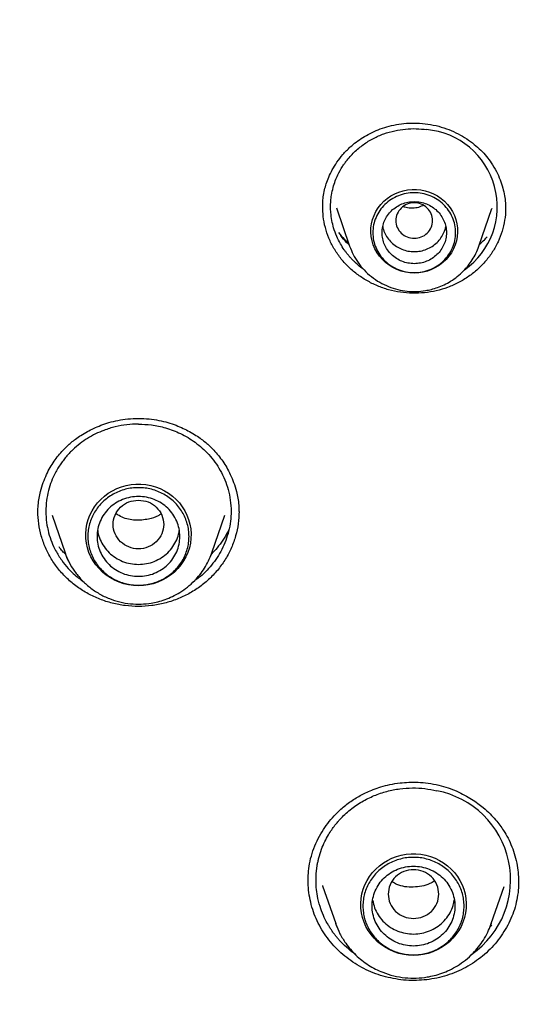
# Model space of a CAD drawing. Header units: millimetres. Extents: x 8 to 955, y 12 to 2039.
# Tile 103 of 115: x 475 to 486, y 1888 to 1910. Entities that reach past the tile are written whole.
import ezdxf

# ---------------------------------------------------------------- set-up
doc = ezdxf.new("R2010")
doc.units = ezdxf.units.MM

msp = doc.modelspace()

# ---------------------------------------------------------------- linework, layer by layer
at = {"color": 7, "linetype": 'Continuous', "lineweight": 30}
for p, q in [((481.867, 1905.768), (481.867, 1905.782)), ((482.164, 1905.768), (482.453, 1904.931)), ((485.84, 1905.802), (485.843, 1905.74)), ((485.84, 1905.792), (485.842, 1905.798)), ((485.263, 1904.931), (485.546, 1905.754)), ((485.544, 1905.754), (485.542, 1905.747)), ((482.455, 1904.923), (482.453, 1904.931)), ((475.981, 1899.083), (476.262, 1898.269)), ((479.455, 1898.269), (479.736, 1899.083)), ((475.9, 1898.756), (475.892, 1898.772)), ((479.447, 1898.247), (479.455, 1898.269)), ((481.552, 1891.136), (481.552, 1891.158)), ((481.864, 1891.032), (482.149, 1890.207)), ((481.871, 1891.022), (481.867, 1891.033)), ((485.534, 1890.207), (485.814, 1891.017)), ((482.149, 1890.207), (482.153, 1890.197)), ((482.172, 1890.145), (482.149, 1890.207)), ((485.542, 1890.172), (485.507, 1890.135)), ((485.534, 1890.207), (485.519, 1890.165)), ((485.526, 1890.187), (485.534, 1890.207))]:
    msp.add_line(p, q, dxfattribs=at)
at = {"color": 7, "linetype": 'Continuous', "lineweight": 30, "flags": 128}
for points in [[(483.858, 1904.348), (483.761, 1904.353), (483.665, 1904.368), (483.571, 1904.391), (483.48, 1904.424), (483.393, 1904.466), (483.311, 1904.516), (483.235, 1904.575), (483.165, 1904.64), (483.103, 1904.712), (483.049, 1904.79), (483.003, 1904.872), (482.966, 1904.959), (482.939, 1905.049), (482.922, 1905.141), (482.914, 1905.234), (482.917, 1905.328), (482.929, 1905.421), (482.952, 1905.512), (482.983, 1905.6), (483.025, 1905.685), (483.075, 1905.765), (483.133, 1905.84), (483.199, 1905.909), (483.272, 1905.971), (483.351, 1906.025), (483.436, 1906.071), (483.525, 1906.109), (483.617, 1906.137), (483.712, 1906.156), (483.809, 1906.166), (483.906, 1906.166), (484.003, 1906.156), (484.098, 1906.137), (484.191, 1906.109), (484.28, 1906.071), (484.364, 1906.025), (484.443, 1905.971), (484.516, 1905.909), (484.582, 1905.84), (484.641, 1905.765), (484.691, 1905.685), (484.732, 1905.6), (484.764, 1905.512), (484.786, 1905.421), (484.799, 1905.328), (484.801, 1905.234), (484.794, 1905.141), (484.776, 1905.049), (484.749, 1904.959), (484.712, 1904.872), (484.667, 1904.79), (484.612, 1904.712), (484.55, 1904.64), (484.481, 1904.575), (484.404, 1904.516), (484.322, 1904.466), (484.236, 1904.424), (484.145, 1904.391), (484.051, 1904.368), (483.955, 1904.353), (483.858, 1904.348)], [(477.859, 1897.552), (477.751, 1897.557), (477.645, 1897.572), (477.541, 1897.596), (477.439, 1897.629), (477.341, 1897.672), (477.248, 1897.723), (477.159, 1897.782), (477.078, 1897.849), (477.003, 1897.923), (476.935, 1898.003), (476.876, 1898.09), (476.825, 1898.181), (476.783, 1898.276), (476.751, 1898.375), (476.728, 1898.476), (476.716, 1898.579), (476.713, 1898.682), (476.721, 1898.785), (476.738, 1898.888), (476.766, 1898.988), (476.803, 1899.085), (476.849, 1899.178), (476.904, 1899.267), (476.968, 1899.35), (477.039, 1899.428), (477.118, 1899.498), (477.203, 1899.561), (477.294, 1899.617), (477.389, 1899.663), (477.489, 1899.701), (477.593, 1899.73), (477.698, 1899.749), (477.805, 1899.759), (477.912, 1899.759), (478.019, 1899.749), (478.125, 1899.73), (478.228, 1899.701), (478.328, 1899.663), (478.424, 1899.617), (478.515, 1899.561), (478.6, 1899.498), (478.678, 1899.428), (478.75, 1899.35), (478.813, 1899.267), (478.868, 1899.178), (478.914, 1899.085), (478.951, 1898.988), (478.979, 1898.888), (478.996, 1898.785), (479.004, 1898.682), (479.001, 1898.579), (478.989, 1898.476), (478.966, 1898.375), (478.934, 1898.276), (478.892, 1898.181), (478.842, 1898.09), (478.782, 1898.003), (478.715, 1897.923), (478.64, 1897.849), (478.558, 1897.782), (478.47, 1897.723), (478.376, 1897.672), (478.278, 1897.629), (478.177, 1897.596), (478.072, 1897.572), (477.966, 1897.557), (477.859, 1897.552)], [(479.455, 1898.269), (479.44, 1898.226), (479.433, 1898.209)], [(476.339, 1898.084), (476.301, 1898.167), (476.262, 1898.268)], [(483.842, 1889.518), (483.734, 1889.523), (483.628, 1889.537), (483.523, 1889.561), (483.422, 1889.595), (483.324, 1889.637), (483.23, 1889.688), (483.142, 1889.747), (483.06, 1889.814), (482.985, 1889.888), (482.918, 1889.969), (482.859, 1890.055), (482.808, 1890.146), (482.766, 1890.242), (482.734, 1890.34), (482.711, 1890.441), (482.699, 1890.544), (482.696, 1890.648), (482.704, 1890.751), (482.721, 1890.853), (482.749, 1890.953), (482.786, 1891.05), (482.832, 1891.144), (482.887, 1891.232), (482.951, 1891.316), (483.022, 1891.393), (483.101, 1891.464), (483.186, 1891.527), (483.277, 1891.582), (483.372, 1891.629), (483.472, 1891.667), (483.575, 1891.696), (483.681, 1891.715), (483.788, 1891.725), (483.895, 1891.725), (484.002, 1891.715), (484.108, 1891.696), (484.211, 1891.667), (484.311, 1891.629), (484.407, 1891.582), (484.497, 1891.527), (484.582, 1891.464), (484.661, 1891.393), (484.732, 1891.316), (484.796, 1891.232), (484.851, 1891.144), (484.897, 1891.05), (484.934, 1890.953), (484.962, 1890.853), (484.979, 1890.751), (484.987, 1890.648), (484.984, 1890.544), (484.972, 1890.441), (484.949, 1890.34), (484.917, 1890.242), (484.875, 1890.146), (484.825, 1890.055), (484.765, 1889.969), (484.698, 1889.888), (484.623, 1889.814), (484.541, 1889.747), (484.453, 1889.688), (484.359, 1889.637), (484.261, 1889.595), (484.16, 1889.561), (484.055, 1889.537), (483.949, 1889.523), (483.842, 1889.518)]]:
    msp.add_lwpolyline(points, dxfattribs=at)
at = {"color": 7, "linetype": 'Continuous', "lineweight": 30}
for centre, radius, start, end in [((483.983, 1905.791), 1.681, 305.1207, 85.0992), ((483.98, 1891.157), 1.973, 304.9689, 79.3009)]:
    msp.add_arc(centre, radius, start, end, dxfattribs=at)
for points, knots in [([(477.859, 1924.791), (477.549, 1924.79), (476.938, 1924.787), (476.036, 1924.764), (475.161, 1924.729), (474.313, 1924.682), (473.493, 1924.624), (472.699, 1924.557), (471.91, 1924.479), (471.125, 1924.39), (470.348, 1924.291), (469.605, 1924.186), (468.894, 1924.076), (468.217, 1923.962), (467.573, 1923.847), (466.962, 1923.73), (466.384, 1923.613), (465.839, 1923.496), (465.329, 1923.382), (464.854, 1923.272), (464.41, 1923.165), (463.984, 1923.058), (463.29, 1922.879), (462.321, 1922.613), (461.078, 1922.24), (459.831, 1921.834), (458.581, 1921.394), (457.33, 1920.92), (456.078, 1920.411), (454.939, 1919.914), (453.912, 1919.441), (452.996, 1918.998), (452.082, 1918.535), (451.169, 1918.051), (450.263, 1917.548), (449.392, 1917.043), (448.567, 1916.545), (447.794, 1916.06), (447.056, 1915.579), (446.352, 1915.105), (445.716, 1914.662), (445.143, 1914.251), (444.621, 1913.868), (444.1, 1913.475), (443.57, 1913.066), (443.03, 1912.638), (442.445, 1912.162), (441.817, 1911.635), (441.145, 1911.053), (440.467, 1910.446), (439.723, 1909.756), (438.92, 1908.982), (438.066, 1908.119), (437.226, 1907.231), (436.401, 1906.317), (435.595, 1905.382), (434.807, 1904.423), (434.036, 1903.438), (433.278, 1902.421), (432.619, 1901.49), (432.052, 1900.654), (431.574, 1899.922), (431.105, 1899.178), (430.653, 1898.433), (430.224, 1897.699), (429.838, 1897.013), (429.492, 1896.377), (429.181, 1895.788), (428.939, 1895.313), (428.757, 1894.949), (428.63, 1894.692), (428.507, 1894.439), (428.39, 1894.193), (428.286, 1893.975), (428.199, 1893.789), (428.128, 1893.636), (428.067, 1893.501), (428.014, 1893.386), (427.97, 1893.289), (427.93, 1893.201), (427.883, 1893.095), (427.822, 1892.958), (427.746, 1892.786), (427.66, 1892.591), (427.561, 1892.36), (427.446, 1892.09), (427.315, 1891.777), (427.174, 1891.435), (427.025, 1891.063), (426.867, 1890.661), (426.681, 1890.175), (426.472, 1889.609), (426.246, 1888.973), (426.027, 1888.329), (425.817, 1887.681), (425.614, 1887.03), (425.42, 1886.375), (425.235, 1885.717), (425.022, 1884.923), (424.791, 1883.991), (424.548, 1882.918), (424.329, 1881.84), (424.134, 1880.762), (423.964, 1879.695), (423.819, 1878.643), (423.699, 1877.607), (423.6, 1876.581), (423.551, 1875.899), (423.527, 1875.56)], [0, 0, 0, 0, 0.011326, 0.022328, 0.033005, 0.043359, 0.053389, 0.063094, 0.072476, 0.082421, 0.091975, 0.101136, 0.109906, 0.118283, 0.126268, 0.133861, 0.141062, 0.147871, 0.154287, 0.160208, 0.16575, 0.171024, 0.176305, 0.192006, 0.207877, 0.223917, 0.240128, 0.256509, 0.273069, 0.289822, 0.302202, 0.314686, 0.327273, 0.339963, 0.352757, 0.365482, 0.377097, 0.38833, 0.39918, 0.409649, 0.419735, 0.427848, 0.435727, 0.443746, 0.452017, 0.460538, 0.46931, 0.479971, 0.49098, 0.502318, 0.513779, 0.528734, 0.543804, 0.558988, 0.574289, 0.589712, 0.60507, 0.62066, 0.636481, 0.652534, 0.663364, 0.674298, 0.685335, 0.696364, 0.707012, 0.717246, 0.725911, 0.734256, 0.742281, 0.745953, 0.749554, 0.753084, 0.756543, 0.759789, 0.762173, 0.764291, 0.766143, 0.767729, 0.76905, 0.770153, 0.771389, 0.773421, 0.775809, 0.778477, 0.781421, 0.785286, 0.789542, 0.794189, 0.799228, 0.804659, 0.810481, 0.818855, 0.827398, 0.835955, 0.844526, 0.85311, 0.861707, 0.870318, 0.878942, 0.892768, 0.906628, 0.920523, 0.934377, 0.94805, 0.961301, 0.974375, 0.987275, 1, 1, 1, 1]), ([(532.19, 1875.56), (532.187, 1875.614), (532.179, 1875.733), (532.165, 1875.929), (532.148, 1876.159), (532.126, 1876.424), (532.101, 1876.723), (532.071, 1877.049), (532.036, 1877.401), (531.996, 1877.777), (531.951, 1878.178), (531.9, 1878.595), (531.846, 1879.017), (531.761, 1879.629), (531.638, 1880.432), (531.456, 1881.484), (531.238, 1882.596), (530.98, 1883.766), (530.718, 1884.835), (530.459, 1885.805), (530.212, 1886.67), (529.953, 1887.517), (529.687, 1888.341), (529.413, 1889.14), (529.17, 1889.815), (528.961, 1890.373), (528.789, 1890.818), (528.616, 1891.255), (528.442, 1891.683), (528.291, 1892.044), (528.168, 1892.333), (528.078, 1892.543), (527.999, 1892.724), (527.932, 1892.876), (527.877, 1893), (527.835, 1893.095), (527.8, 1893.172), (527.766, 1893.248), (527.724, 1893.341), (527.672, 1893.454), (527.613, 1893.583), (527.548, 1893.725), (527.467, 1893.899), (527.368, 1894.108), (527.251, 1894.355), (527.121, 1894.624), (526.978, 1894.914), (526.822, 1895.226), (526.653, 1895.559), (526.471, 1895.91), (526.162, 1896.497), (525.722, 1897.301), (525.143, 1898.304), (524.552, 1899.278), (523.95, 1900.224), (523.339, 1901.141), (522.718, 1902.031), (522.084, 1902.902), (521.431, 1903.762), (520.752, 1904.618), (520.051, 1905.466), (519.328, 1906.303), (518.583, 1907.131), (517.812, 1907.952), (517.116, 1908.662), (516.512, 1909.257), (516.019, 1909.73), (515.545, 1910.174), (515.091, 1910.588), (514.688, 1910.949), (514.332, 1911.261), (514.022, 1911.529), (513.727, 1911.78), (513.446, 1912.015), (513.146, 1912.264), (512.81, 1912.538), (512.424, 1912.847), (512.007, 1913.175), (511.559, 1913.52), (511.078, 1913.881), (510.565, 1914.259), (510.042, 1914.633), (509.513, 1915.002), (508.986, 1915.361), (508.449, 1915.718), (507.909, 1916.067), (507.37, 1916.407), (506.833, 1916.737), (506.296, 1917.058), (505.662, 1917.428), (504.928, 1917.842), (504.096, 1918.293), (503.27, 1918.722), (502.407, 1919.152), (501.511, 1919.579), (500.582, 1920), (499.666, 1920.397), (498.763, 1920.768), (497.846, 1921.127), (496.916, 1921.472), (496.159, 1921.737), (495.599, 1921.925), (495.222, 1922.049), (494.822, 1922.178), (494.402, 1922.309), (493.962, 1922.442), (493.505, 1922.577), (493.019, 1922.715), (492.504, 1922.857), (491.961, 1923), (491.388, 1923.145), (490.765, 1923.296), (490.088, 1923.451), (489.357, 1923.609), (488.589, 1923.763), (487.785, 1923.913), (486.995, 1924.048), (486.221, 1924.169), (485.468, 1924.277), (484.691, 1924.378), (483.887, 1924.47), (483.059, 1924.553), (482.223, 1924.624), (481.38, 1924.684), (480.53, 1924.73), (479.659, 1924.765), (478.766, 1924.787), (478.163, 1924.79), (477.859, 1924.791)], [0, 0, 0, 0, 0.001975, 0.004387, 0.007242, 0.010542, 0.014288, 0.018481, 0.022836, 0.027587, 0.032737, 0.038106, 0.043476, 0.048848, 0.061511, 0.074179, 0.089265, 0.104356, 0.119453, 0.130894, 0.142288, 0.153439, 0.164328, 0.174954, 0.185318, 0.191411, 0.19741, 0.203314, 0.209124, 0.214816, 0.218075, 0.220945, 0.223423, 0.225511, 0.227209, 0.228515, 0.22944, 0.230382, 0.231677, 0.23328, 0.235064, 0.237021, 0.239151, 0.242276, 0.245711, 0.249458, 0.253516, 0.257885, 0.262565, 0.267555, 0.272761, 0.287502, 0.302, 0.316254, 0.330265, 0.344033, 0.357558, 0.370898, 0.384354, 0.39797, 0.411745, 0.425429, 0.439267, 0.453258, 0.467401, 0.476316, 0.484797, 0.492843, 0.500454, 0.50763, 0.512963, 0.518028, 0.522824, 0.527352, 0.531633, 0.537307, 0.543419, 0.549969, 0.556957, 0.564383, 0.572246, 0.580547, 0.58817, 0.596116, 0.604106, 0.612021, 0.619861, 0.627626, 0.635315, 0.642929, 0.654742, 0.666368, 0.677809, 0.689064, 0.701851, 0.714365, 0.726604, 0.738568, 0.750257, 0.762798, 0.775005, 0.77971, 0.784462, 0.789591, 0.795125, 0.800608, 0.806437, 0.812614, 0.819137, 0.826006, 0.833222, 0.840785, 0.849505, 0.858644, 0.868202, 0.87818, 0.888578, 0.897562, 0.906839, 0.916406, 0.926265, 0.936414, 0.946855, 0.956966, 0.967336, 0.977965, 0.988853, 1, 1, 1, 1]), ([(426.674, 1875.856), (426.711, 1876.055), (426.789, 1876.469), (426.918, 1877.096), (427.058, 1877.738), (427.208, 1878.378), (427.366, 1879.016), (427.532, 1879.652), (427.707, 1880.286), (427.891, 1880.917), (428.083, 1881.546), (428.284, 1882.173), (428.494, 1882.797), (428.712, 1883.418), (428.938, 1884.037), (429.172, 1884.652), (429.415, 1885.265), (429.667, 1885.874), (429.926, 1886.481), (430.194, 1887.084), (430.47, 1887.683), (430.754, 1888.279), (431.046, 1888.872), (431.346, 1889.46), (431.654, 1890.045), (431.971, 1890.626), (432.294, 1891.203), (432.626, 1891.775), (432.966, 1892.344), (433.313, 1892.908), (433.668, 1893.468), (434.03, 1894.023), (434.4, 1894.573), (434.777, 1895.119), (435.162, 1895.66), (435.554, 1896.196), (435.953, 1896.727), (436.36, 1897.253), (436.774, 1897.774), (437.194, 1898.29), (437.622, 1898.8), (438.056, 1899.305), (438.498, 1899.804), (438.946, 1900.298), (439.401, 1900.786), (439.862, 1901.268), (440.33, 1901.744), (440.804, 1902.215), (441.285, 1902.679), (441.772, 1903.137), (442.265, 1903.589), (442.764, 1904.035), (443.269, 1904.475), (443.78, 1904.908), (444.297, 1905.334), (444.82, 1905.755), (445.348, 1906.168), (445.882, 1906.575), (446.422, 1906.975), (446.967, 1907.368), (447.517, 1907.754), (448.072, 1908.133), (448.633, 1908.505), (449.198, 1908.87), (449.768, 1909.228), (450.344, 1909.579), (450.923, 1909.922), (451.508, 1910.259), (452.097, 1910.587), (452.69, 1910.908), (453.288, 1911.222), (453.89, 1911.528), (454.496, 1911.827), (455.106, 1912.118), (455.72, 1912.401), (456.338, 1912.676), (456.96, 1912.944), (457.585, 1913.203), (458.213, 1913.455), (458.845, 1913.699), (459.48, 1913.935), (460.118, 1914.162), (460.76, 1914.382), (461.404, 1914.594), (462.051, 1914.797), (462.701, 1914.993), (463.353, 1915.18), (464.008, 1915.358), (464.665, 1915.529), (465.325, 1915.691), (465.987, 1915.845), (466.65, 1915.991), (467.316, 1916.128), (467.983, 1916.257), (468.652, 1916.377), (469.323, 1916.489), (469.995, 1916.592), (470.669, 1916.687), (471.344, 1916.774), (472.019, 1916.852), (472.696, 1916.921), (473.374, 1916.982), (474.052, 1917.034), (474.732, 1917.078), (475.411, 1917.113), (476.091, 1917.14), (476.772, 1917.158), (477.452, 1917.167), (478.133, 1917.168), (478.814, 1917.16), (479.494, 1917.144), (480.174, 1917.119), (480.854, 1917.085), (481.533, 1917.043), (482.212, 1916.993), (482.89, 1916.934), (483.567, 1916.866), (484.243, 1916.79), (484.918, 1916.705), (485.592, 1916.611), (486.264, 1916.51), (486.935, 1916.399), (487.605, 1916.281), (488.272, 1916.154), (488.938, 1916.018), (489.602, 1915.874), (490.264, 1915.722), (490.924, 1915.561), (491.582, 1915.392), (492.237, 1915.215), (492.89, 1915.029), (493.541, 1914.836), (494.188, 1914.634), (494.833, 1914.424), (495.475, 1914.206), (496.114, 1913.979), (496.75, 1913.745), (497.382, 1913.503), (498.011, 1913.253), (498.637, 1912.994), (499.259, 1912.728), (499.878, 1912.455), (500.492, 1912.173), (501.103, 1911.884), (501.71, 1911.587), (502.313, 1911.282), (502.911, 1910.97), (503.506, 1910.65), (504.096, 1910.323), (504.681, 1909.988), (505.262, 1909.646), (505.838, 1909.297), (506.409, 1908.94), (506.976, 1908.577), (507.537, 1908.206), (508.093, 1907.828), (508.644, 1907.443), (509.19, 1907.051), (509.731, 1906.653), (510.266, 1906.247), (510.795, 1905.835), (511.319, 1905.416), (511.837, 1904.991), (512.35, 1904.559), (512.856, 1904.121), (513.356, 1903.676), (513.851, 1903.226), (514.339, 1902.768), (514.82, 1902.305), (515.296, 1901.836), (515.765, 1901.361), (516.228, 1900.88), (516.684, 1900.393), (517.133, 1899.9), (517.576, 1899.402), (518.012, 1898.898), (518.441, 1898.389), (518.863, 1897.875), (519.278, 1897.355), (519.685, 1896.83), (520.086, 1896.3), (520.48, 1895.765), (520.866, 1895.224), (521.245, 1894.68), (521.616, 1894.13), (521.98, 1893.576), (522.336, 1893.017), (522.685, 1892.454), (523.026, 1891.886), (523.359, 1891.314), (523.684, 1890.738), (524.002, 1890.158), (524.312, 1889.574), (524.613, 1888.986), (524.907, 1888.395), (525.193, 1887.799), (525.47, 1887.201), (525.74, 1886.598), (526.001, 1885.993), (526.254, 1885.384), (526.498, 1884.772), (526.735, 1884.157), (526.962, 1883.539), (527.182, 1882.918), (527.393, 1882.294), (527.595, 1881.668), (527.789, 1881.04), (527.975, 1880.409), (528.152, 1879.775), (528.32, 1879.14), (528.48, 1878.502), (528.63, 1877.863), (528.773, 1877.221), (528.906, 1876.578), (529.008, 1876.056), (529.063, 1875.748), (529.079, 1875.655)], [0, 0, 0, 0, 0.0043355, 0.0090234, 0.0137112, 0.0183991, 0.0230869, 0.0277747, 0.0324625, 0.0371503, 0.0418381, 0.0465259, 0.0512136, 0.0559014, 0.0605891, 0.0652768, 0.0699645, 0.0746522, 0.0793399, 0.0840276, 0.0887152, 0.0934028, 0.0980904, 0.102778, 0.1074656, 0.1121531, 0.1168407, 0.1215282, 0.1262157, 0.1309032, 0.1355906, 0.1402781, 0.1449655, 0.1496529, 0.1543403, 0.1590276, 0.163715, 0.1684023, 0.1730896, 0.1777769, 0.1824641, 0.1871514, 0.1918386, 0.1965258, 0.201213, 0.2059001, 0.2105873, 0.2152744, 0.2199615, 0.2246486, 0.2293356, 0.2340227, 0.2387097, 0.2433967, 0.2480837, 0.2527707, 0.2574576, 0.2621446, 0.2668315, 0.2715184, 0.2762053, 0.2808921, 0.285579, 0.2902658, 0.2949526, 0.2996394, 0.3043262, 0.309013, 0.3136997, 0.3183865, 0.3230732, 0.3277599, 0.3324466, 0.3371333, 0.34182, 0.3465066, 0.3511933, 0.3558799, 0.3605665, 0.3652531, 0.3699397, 0.3746263, 0.3793129, 0.3839995, 0.388686, 0.3933726, 0.3980591, 0.4027456, 0.4074321, 0.4121187, 0.4168052, 0.4214917, 0.4261782, 0.4308646, 0.4355511, 0.4402376, 0.4449241, 0.4496105, 0.454297, 0.4589834, 0.4636699, 0.4683563, 0.4730428, 0.4777292, 0.4824157, 0.4871021, 0.4917885, 0.496475, 0.5011614, 0.5058478, 0.5105343, 0.5152207, 0.5199071, 0.5245935, 0.52928, 0.5339664, 0.5386529, 0.5433393, 0.5480257, 0.5527122, 0.5573986, 0.5620851, 0.5667716, 0.571458, 0.5761445, 0.580831, 0.5855174, 0.5902039, 0.5948904, 0.5995769, 0.6042634, 0.6089499, 0.6136365, 0.618323, 0.6230095, 0.6276961, 0.6323826, 0.6370692, 0.6417558, 0.6464424, 0.651129, 0.6558156, 0.6605022, 0.6651888, 0.6698755, 0.6745622, 0.6792488, 0.6839355, 0.6886222, 0.6933089, 0.6979957, 0.7026824, 0.7073692, 0.7120559, 0.7167427, 0.7214295, 0.7261163, 0.7308032, 0.73549, 0.7401769, 0.7448638, 0.7495507, 0.7542376, 0.7589246, 0.7636115, 0.7682985, 0.7729855, 0.7776725, 0.7823596, 0.7870466, 0.7917337, 0.7964208, 0.8011079, 0.805795, 0.8104822, 0.8151694, 0.8198565, 0.8245438, 0.829231, 0.8339182, 0.8386055, 0.8432928, 0.8479801, 0.8526675, 0.8573548, 0.8620422, 0.8667296, 0.871417, 0.8761044, 0.8807919, 0.8854793, 0.8901668, 0.8948543, 0.8995419, 0.9042294, 0.908917, 0.9136045, 0.9182921, 0.9229798, 0.9276674, 0.932355, 0.9370427, 0.9417304, 0.9464181, 0.9511058, 0.9557935, 0.9604813, 0.965169, 0.9698568, 0.9745446, 0.9792324, 0.9839202, 0.988608, 0.9932958, 0.9979837, 1, 1, 1, 1]), ([(481.866, 1905.779), (481.866, 1905.811), (481.867, 1905.884), (481.879, 1906.011), (481.904, 1906.15), (481.945, 1906.295), (482, 1906.441), (482.076, 1906.598), (482.177, 1906.762), (482.306, 1906.93), (482.448, 1907.076), (482.595, 1907.198), (482.739, 1907.297), (482.899, 1907.387), (483.074, 1907.466), (483.265, 1907.53), (483.471, 1907.578), (483.689, 1907.606), (483.919, 1907.613), (484.074, 1907.595), (484.153, 1907.586)], [0, 0, 0, 0, 0.0328964, 0.0743177, 0.124413, 0.167826, 0.2164473, 0.2705131, 0.3300183, 0.3949334, 0.4652285, 0.5151113, 0.5674113, 0.6219798, 0.6788445, 0.7380631, 0.7996931, 0.8638062, 0.9305129, 1, 1, 1, 1]), ([(482.756, 1904.429), (482.75, 1904.434), (482.69, 1904.473), (482.62, 1904.534), (482.543, 1904.607), (482.498, 1904.652), (482.455, 1904.699), (482.414, 1904.748), (482.374, 1904.799), (482.318, 1904.876), (482.246, 1904.99), (482.166, 1905.15), (482.105, 1905.319), (482.063, 1905.492), (482.045, 1905.624), (482.039, 1905.722), (482.038, 1905.784), (482.039, 1905.847), (482.042, 1905.911), (482.049, 1905.977), (482.063, 1906.075), (482.09, 1906.202), (482.137, 1906.349), (482.202, 1906.503), (482.272, 1906.629), (482.333, 1906.718), (482.358, 1906.752), (482.368, 1906.766), (482.373, 1906.773), (482.375, 1906.775), (482.376, 1906.776), (482.376, 1906.777), (482.376, 1906.777), (482.376, 1906.777), (482.43, 1906.847), (482.546, 1906.977), (482.747, 1907.144), (482.965, 1907.278), (483.195, 1907.378), (483.431, 1907.446), (483.667, 1907.482), (483.9, 1907.491), (484.052, 1907.474), (484.126, 1907.466)], [0, 0, 0, 0, 0.005078, 0.045628, 0.059279, 0.072995, 0.086775, 0.100619, 0.114527, 0.1285, 0.162951, 0.202114, 0.245978, 0.281962, 0.320576, 0.334037, 0.347789, 0.361832, 0.376166, 0.390791, 0.405707, 0.442732, 0.476827, 0.508, 0.553786, 0.571339, 0.578559, 0.581639, 0.582975, 0.583559, 0.583816, 0.583928, 0.583978, 0.584, 0.584017, 0.641354, 0.697135, 0.751376, 0.804092, 0.855297, 0.905006, 0.953236, 1, 1, 1, 1]), ([(484.153, 1907.586), (484.233, 1907.572), (484.389, 1907.544), (484.61, 1907.469), (484.813, 1907.377), (484.998, 1907.269), (485.162, 1907.149), (485.307, 1907.02), (485.431, 1906.886), (485.545, 1906.733), (485.646, 1906.563), (485.728, 1906.379), (485.785, 1906.201), (485.822, 1906.033), (485.842, 1905.877), (485.844, 1905.777), (485.845, 1905.729)], [0, 0, 0, 0, 0.08453, 0.166326, 0.245306, 0.321327, 0.394245, 0.463964, 0.530449, 0.593847, 0.67414, 0.749567, 0.819978, 0.885237, 0.945256, 1, 1, 1, 1]), ([(483.559, 1903.931), (483.472, 1903.947), (483.3, 1903.978), (483.054, 1904.066), (482.822, 1904.18), (482.608, 1904.321), (482.416, 1904.486), (482.247, 1904.674), (482.107, 1904.881), (481.997, 1905.104), (481.919, 1905.337), (481.873, 1905.569), (481.869, 1905.722), (481.867, 1905.794)], [0, 0, 0, 0, 0.092768, 0.184918, 0.27672, 0.368359, 0.459994, 0.551822, 0.643698, 0.73545, 0.827188, 0.918949, 1, 1, 1, 1]), ([(483.858, 1905.103), (483.805, 1905.109), (483.701, 1905.121), (483.567, 1905.209), (483.479, 1905.337), (483.447, 1905.488), (483.479, 1905.639), (483.567, 1905.768), (483.701, 1905.853), (483.858, 1905.884), (484.014, 1905.853), (484.148, 1905.768), (484.236, 1905.639), (484.268, 1905.488), (484.236, 1905.337), (484.148, 1905.209), (484.014, 1905.121), (483.91, 1905.109), (483.858, 1905.103)], [0, 0, 0, 0, 0.0625, 0.125, 0.1875, 0.25, 0.3125, 0.375, 0.4375, 0.5, 0.5625, 0.625, 0.6875, 0.75, 0.8125, 0.875, 0.9375, 1, 1, 1, 1]), ([(485.844, 1905.769), (485.844, 1905.759), (485.85, 1905.668), (485.828, 1905.496), (485.775, 1905.257), (485.686, 1905.027), (485.567, 1904.81), (485.419, 1904.61), (485.244, 1904.428), (485.044, 1904.269), (484.823, 1904.136), (484.587, 1904.032), (484.338, 1903.958), (484.081, 1903.916), (483.819, 1903.903), (483.646, 1903.922), (483.559, 1903.931)], [0, 0, 0, 0, 0.008981, 0.08521, 0.161371, 0.237309, 0.3132, 0.389194, 0.465455, 0.542211, 0.618943, 0.695152, 0.771114, 0.847072, 0.92327, 1, 1, 1, 1]), ([(483.624, 1905.792), (483.631, 1905.79), (483.682, 1905.772), (483.784, 1905.764), (483.924, 1905.766), (484.008, 1905.802), (484.049, 1905.819)], [0, 0, 0, 0, 0.053185, 0.370148, 0.69289, 1, 1, 1, 1]), ([(483.171, 1905.357), (483.171, 1905.357), (483.176, 1905.313), (483.209, 1905.229), (483.271, 1905.111), (483.36, 1905.008), (483.466, 1904.924), (483.588, 1904.861), (483.72, 1904.823), (483.858, 1904.81), (483.995, 1904.823), (484.127, 1904.861), (484.249, 1904.924), (484.356, 1905.008), (484.444, 1905.111), (484.506, 1905.229), (484.54, 1905.313), (484.544, 1905.357), (484.544, 1905.357)], [0, 0, 0, 0, 0.000101, 0.071515, 0.142929, 0.214343, 0.285757, 0.357172, 0.428586, 0.5, 0.571414, 0.642828, 0.714243, 0.785657, 0.857071, 0.928485, 0.999899, 1, 1, 1, 1]), ([(482.211, 1905.231), (482.251, 1905.181), (482.319, 1905.097), (482.399, 1905.023), (482.431, 1904.992)], [0, 0, 0, 0, 0.592272, 1, 1, 1, 1]), ([(482.442, 1904.962), (482.423, 1904.979), (482.356, 1905.04), (482.3, 1905.111), (482.259, 1905.162)], [0, 0, 0, 0, 0.276542, 1, 1, 1, 1]), ([(485.277, 1904.974), (485.314, 1905.005), (485.373, 1905.056), (485.425, 1905.115), (485.445, 1905.138)], [0, 0, 0, 0, 0.607524, 1, 1, 1, 1]), ([(482.453, 1904.931), (482.477, 1904.87), (482.526, 1904.745), (482.634, 1904.572), (482.766, 1904.41), (482.924, 1904.265), (483.103, 1904.143), (483.297, 1904.049), (483.499, 1903.985), (483.703, 1903.95), (483.905, 1903.943), (484.081, 1903.961), (484.234, 1903.992), (484.37, 1904.034), (484.511, 1904.092), (484.655, 1904.17), (484.799, 1904.271), (484.926, 1904.385), (485.034, 1904.508), (485.124, 1904.635), (485.203, 1904.776), (485.243, 1904.879), (485.263, 1904.931)], [0, 0, 0, 0, 0.0538812, 0.109326, 0.1664812, 0.2255437, 0.2855725, 0.3443604, 0.4018603, 0.4580873, 0.5130559, 0.5667802, 0.6024363, 0.6408055, 0.6823341, 0.7270649, 0.7750388, 0.8262916, 0.8669136, 0.9094051, 0.9537686, 1, 1, 1, 1]), ([(475.671, 1899.14), (475.672, 1899.195), (475.675, 1899.301), (475.696, 1899.455), (475.73, 1899.621), (475.783, 1899.793), (475.855, 1899.966), (475.935, 1900.118), (476.022, 1900.256), (476.116, 1900.383), (476.212, 1900.492), (476.305, 1900.586), (476.396, 1900.666), (476.496, 1900.745), (476.612, 1900.825), (476.743, 1900.903), (476.888, 1900.976), (477.045, 1901.042), (477.221, 1901.101), (477.417, 1901.149), (477.632, 1901.183), (477.781, 1901.188), (477.859, 1901.19)], [0, 0, 0, 0, 0.051995, 0.101169, 0.147522, 0.211705, 0.269415, 0.320856, 0.369869, 0.417704, 0.464358, 0.500843, 0.536661, 0.572715, 0.614338, 0.662497, 0.707632, 0.757293, 0.811437, 0.86999, 0.932866, 1, 1, 1, 1]), ([(477.859, 1901.066), (477.775, 1901.063), (477.605, 1901.057), (477.353, 1901.01), (477.125, 1900.94), (476.925, 1900.853), (476.75, 1900.756), (476.585, 1900.642), (476.459, 1900.535), (476.366, 1900.443), (476.3, 1900.371), (476.233, 1900.29), (476.168, 1900.201), (476.105, 1900.103), (476.034, 1899.977), (475.962, 1899.816), (475.897, 1899.617), (475.854, 1899.399), (475.839, 1899.166), (475.855, 1898.931), (475.9, 1898.707), (475.968, 1898.502), (476.061, 1898.301), (476.18, 1898.108), (476.323, 1897.933), (476.455, 1897.802), (476.572, 1897.705), (476.641, 1897.652), (476.678, 1897.629), (476.679, 1897.628)], [0, 0, 0, 0, 0.049548, 0.100059, 0.151543, 0.190813, 0.230643, 0.271035, 0.311996, 0.330695, 0.350719, 0.372071, 0.394753, 0.418764, 0.444108, 0.484617, 0.528131, 0.574659, 0.624207, 0.674713, 0.722366, 0.767158, 0.80908, 0.860484, 0.906765, 0.947909, 0.973692, 0.999342, 1, 1, 1, 1]), ([(477.859, 1901.19), (477.936, 1901.188), (478.086, 1901.183), (478.3, 1901.149), (478.496, 1901.101), (478.672, 1901.042), (478.829, 1900.976), (478.974, 1900.903), (479.105, 1900.825), (479.222, 1900.745), (479.322, 1900.666), (479.412, 1900.586), (479.506, 1900.492), (479.601, 1900.383), (479.695, 1900.256), (479.782, 1900.118), (479.862, 1899.966), (479.934, 1899.793), (479.987, 1899.621), (480.022, 1899.455), (480.043, 1899.301), (480.045, 1899.195), (480.047, 1899.14)], [0, 0, 0, 0, 0.067134, 0.13001, 0.188563, 0.242707, 0.292368, 0.337503, 0.385662, 0.427285, 0.463339, 0.499157, 0.535642, 0.582296, 0.630131, 0.679144, 0.730585, 0.788295, 0.852478, 0.898831, 0.948005, 1, 1, 1, 1]), ([(477.859, 1901.066), (477.954, 1901.062), (478.154, 1901.054), (478.463, 1900.987), (478.787, 1900.865), (479.108, 1900.673), (479.407, 1900.405), (479.658, 1900.058), (479.8, 1899.713), (479.862, 1899.41), (479.883, 1899.105), (479.838, 1898.739), (479.69, 1898.339), (479.461, 1898), (479.254, 1897.776), (479.114, 1897.687), (479.087, 1897.669)], [0, 0, 0, 0, 0.056881, 0.120017, 0.189437, 0.26517, 0.347246, 0.435697, 0.530558, 0.580499, 0.631859, 0.724718, 0.813696, 0.898768, 0.979912, 1, 1, 1, 1]), ([(477.859, 1899.413), (477.787, 1899.405), (477.643, 1899.389), (477.459, 1899.267), (477.338, 1899.091), (477.294, 1898.883), (477.338, 1898.676), (477.459, 1898.499), (477.643, 1898.382), (477.859, 1898.339), (478.074, 1898.382), (478.258, 1898.499), (478.379, 1898.676), (478.423, 1898.883), (478.379, 1899.091), (478.258, 1899.267), (478.074, 1899.389), (477.931, 1899.405), (477.859, 1899.413)], [0, 0, 0, 0, 0.0625, 0.125, 0.1875, 0.25, 0.3125, 0.375, 0.4375, 0.5, 0.5625, 0.625, 0.6875, 0.75, 0.8125, 0.875, 0.9375, 1, 1, 1, 1]), ([(477.859, 1897.101), (477.762, 1897.104), (477.57, 1897.111), (477.288, 1897.167), (477.017, 1897.254), (476.76, 1897.374), (476.521, 1897.525), (476.304, 1897.704), (476.115, 1897.909), (475.957, 1898.136), (475.831, 1898.378), (475.74, 1898.634), (475.682, 1898.898), (475.674, 1899.078), (475.671, 1899.167)], [0, 0, 0, 0, 0.0839925, 0.1673718, 0.250455, 0.3335071, 0.4167857, 0.5005867, 0.5844509, 0.6678793, 0.7510681, 0.8341396, 0.9171989, 1, 1, 1, 1]), ([(480.047, 1899.167), (480.043, 1899.078), (480.036, 1898.898), (479.978, 1898.634), (479.887, 1898.378), (479.761, 1898.136), (479.602, 1897.909), (479.413, 1897.704), (479.196, 1897.525), (478.957, 1897.374), (478.7, 1897.254), (478.429, 1897.167), (478.147, 1897.111), (477.955, 1897.104), (477.859, 1897.101)], [0, 0, 0, 0, 0.082801, 0.16586, 0.248932, 0.332121, 0.415549, 0.499413, 0.583214, 0.666493, 0.749545, 0.832628, 0.916008, 1, 1, 1, 1]), ([(478.349, 1899.112), (478.328, 1899.098), (478.247, 1899.045), (478.057, 1898.987), (477.789, 1898.965), (477.538, 1899.009), (477.414, 1899.088), (477.371, 1899.116)], [0, 0, 0, 0, 0.0741, 0.28488, 0.568576, 0.850918, 1, 1, 1, 1]), ([(476.972, 1898.753), (476.973, 1898.74), (476.979, 1898.671), (477.024, 1898.55), (477.105, 1898.398), (477.218, 1898.266), (477.355, 1898.157), (477.512, 1898.077), (477.682, 1898.026), (477.8, 1898.019), (477.859, 1898.016)], [0, 0, 0, 0, 0.03186, 0.170166, 0.308472, 0.446777, 0.585083, 0.723389, 0.861694, 1, 1, 1, 1]), ([(477.859, 1898.016), (477.918, 1898.019), (478.035, 1898.026), (478.205, 1898.077), (478.362, 1898.157), (478.499, 1898.266), (478.612, 1898.398), (478.694, 1898.55), (478.738, 1898.671), (478.744, 1898.74), (478.745, 1898.753)], [0, 0, 0, 0, 0.138306, 0.276611, 0.414917, 0.553223, 0.691528, 0.829834, 0.96814, 1, 1, 1, 1]), ([(479.824, 1898.769), (479.792, 1898.707), (479.727, 1898.584), (479.605, 1898.417), (479.514, 1898.303), (479.456, 1898.25), (479.448, 1898.243)], [0, 0, 0, 0, 0.328081, 0.646961, 0.953707, 1, 1, 1, 1]), ([(476.28, 1898.229), (476.255, 1898.253), (476.201, 1898.305), (476.156, 1898.364), (476.131, 1898.395)], [0, 0, 0, 0, 0.458187, 1, 1, 1, 1]), ([(476.262, 1898.269), (476.289, 1898.199), (476.345, 1898.058), (476.467, 1897.861), (476.618, 1897.677), (476.798, 1897.512), (477.001, 1897.374), (477.222, 1897.267), (477.451, 1897.195), (477.684, 1897.155), (477.914, 1897.147), (478.114, 1897.167), (478.288, 1897.204), (478.442, 1897.25), (478.602, 1897.317), (478.766, 1897.406), (478.93, 1897.52), (479.074, 1897.65), (479.197, 1897.79), (479.298, 1897.933), (479.384, 1898.086), (479.426, 1898.195), (479.447, 1898.247)], [0, 0, 0, 0, 0.054068, 0.109824, 0.167382, 0.226896, 0.287332, 0.346506, 0.40438, 0.460966, 0.516278, 0.570327, 0.606191, 0.644787, 0.686558, 0.731541, 0.77977, 0.831274, 0.872081, 0.914751, 0.959288, 1, 1, 1, 1]), ([(481.55, 1891.157), (481.552, 1891.221), (481.555, 1891.356), (481.588, 1891.568), (481.65, 1891.789), (481.738, 1892.004), (481.848, 1892.204), (481.973, 1892.386), (482.11, 1892.55), (482.243, 1892.681), (482.366, 1892.784), (482.476, 1892.866), (482.591, 1892.941), (482.708, 1893.007), (482.834, 1893.069), (482.975, 1893.128), (483.14, 1893.184), (483.335, 1893.234), (483.538, 1893.267), (483.744, 1893.283), (483.947, 1893.282), (484.165, 1893.263), (484.313, 1893.233), (484.39, 1893.217)], [0, 0, 0, 0, 0.051253, 0.10794, 0.167698, 0.227547, 0.285286, 0.340875, 0.394267, 0.446089, 0.48026, 0.514133, 0.547719, 0.581009, 0.613907, 0.650217, 0.692728, 0.741447, 0.796411, 0.841785, 0.890772, 0.943462, 1, 1, 1, 1]), ([(482.568, 1889.546), (482.564, 1889.549), (482.497, 1889.592), (482.381, 1889.693), (482.258, 1889.814), (482.178, 1889.907), (482.131, 1889.965), (482.086, 1890.025), (482.044, 1890.087), (482.004, 1890.151), (481.947, 1890.248), (481.876, 1890.39), (481.802, 1890.588), (481.751, 1890.793), (481.724, 1891), (481.719, 1891.154), (481.724, 1891.269), (481.729, 1891.341), (481.738, 1891.413), (481.749, 1891.487), (481.764, 1891.562), (481.791, 1891.675), (481.837, 1891.821), (481.909, 1891.988), (481.985, 1892.129), (482.06, 1892.246), (482.128, 1892.339), (482.182, 1892.405), (482.215, 1892.444), (482.23, 1892.459), (482.236, 1892.466), (482.238, 1892.469), (482.24, 1892.47), (482.24, 1892.471), (482.24, 1892.471), (482.241, 1892.471), (482.31, 1892.547), (482.46, 1892.687), (482.712, 1892.861), (482.981, 1892.994), (483.259, 1893.088), (483.539, 1893.143), (483.817, 1893.161), (484.087, 1893.148), (484.26, 1893.113), (484.346, 1893.095)], [0, 0, 0, 0, 0.002912, 0.041602, 0.080821, 0.094018, 0.107273, 0.120587, 0.133959, 0.14739, 0.16088, 0.194742, 0.232801, 0.27505, 0.309491, 0.346281, 0.359071, 0.372122, 0.385433, 0.399004, 0.412836, 0.426928, 0.462638, 0.495601, 0.525821, 0.54909, 0.570427, 0.587607, 0.594694, 0.59772, 0.599034, 0.599609, 0.599861, 0.599972, 0.600021, 0.600042, 0.600059, 0.655105, 0.708691, 0.760826, 0.811518, 0.860774, 0.908601, 0.955008, 1, 1, 1, 1]), ([(484.39, 1893.217), (484.458, 1893.198), (484.592, 1893.163), (484.78, 1893.089), (484.95, 1893.006), (485.102, 1892.917), (485.238, 1892.825), (485.374, 1892.719), (485.505, 1892.6), (485.624, 1892.471), (485.72, 1892.35), (485.812, 1892.218), (485.902, 1892.062), (485.985, 1891.878), (486.053, 1891.679), (486.1, 1891.475), (486.125, 1891.277), (486.127, 1891.152), (486.128, 1891.092)], [0, 0, 0, 0, 0.0695969, 0.1354045, 0.1973831, 0.2554707, 0.3096081, 0.359751, 0.4274121, 0.4860194, 0.5357659, 0.583381, 0.6493163, 0.718308, 0.7903572, 0.8640806, 0.9341277, 1, 1, 1, 1]), ([(483.842, 1890.319), (483.77, 1890.327), (483.626, 1890.343), (483.442, 1890.465), (483.321, 1890.641), (483.277, 1890.849), (483.321, 1891.057), (483.442, 1891.234), (483.626, 1891.35), (483.842, 1891.393), (484.057, 1891.35), (484.241, 1891.234), (484.362, 1891.057), (484.406, 1890.849), (484.362, 1890.641), (484.241, 1890.465), (484.057, 1890.343), (483.913, 1890.327), (483.842, 1890.319)], [0, 0, 0, 0, 0.0625, 0.125, 0.1875, 0.25, 0.3125, 0.375, 0.4375, 0.5, 0.5625, 0.625, 0.6875, 0.75, 0.8125, 0.875, 0.9375, 1, 1, 1, 1]), ([(483.29, 1889.037), (483.217, 1889.056), (483.072, 1889.095), (482.863, 1889.179), (482.664, 1889.281), (482.477, 1889.4), (482.302, 1889.535), (482.143, 1889.686), (481.999, 1889.85), (481.874, 1890.028), (481.767, 1890.217), (481.681, 1890.414), (481.615, 1890.619), (481.572, 1890.828), (481.55, 1891.01), (481.551, 1891.121), (481.551, 1891.162)], [0, 0, 0, 0, 0.074404, 0.148396, 0.222117, 0.295671, 0.369139, 0.442599, 0.516134, 0.589854, 0.663623, 0.737289, 0.810912, 0.884519, 0.958112, 1, 1, 1, 1]), ([(486.127, 1891.133), (486.128, 1891.102), (486.13, 1891.001), (486.11, 1890.829), (486.069, 1890.619), (486.004, 1890.415), (485.918, 1890.219), (485.813, 1890.031), (485.689, 1889.853), (485.548, 1889.688), (485.39, 1889.536), (485.216, 1889.4), (485.029, 1889.28), (484.83, 1889.178), (484.621, 1889.096), (484.406, 1889.034), (484.186, 1888.993), (483.962, 1888.972), (483.737, 1888.971), (483.512, 1888.991), (483.364, 1889.022), (483.29, 1889.037)], [0, 0, 0, 0, 0.023349, 0.077499, 0.131695, 0.185868, 0.239958, 0.294026, 0.348117, 0.402265, 0.456511, 0.51091, 0.565548, 0.620158, 0.674485, 0.72864, 0.782718, 0.836801, 0.890975, 0.945336, 1, 1, 1, 1]), ([(484.294, 1891.132), (484.261, 1891.112), (484.177, 1891.062), (484.021, 1891.016), (483.779, 1890.991), (483.546, 1891.014), (483.412, 1891.097), (483.379, 1891.117)], [0, 0, 0, 0, 0.1194701, 0.3099002, 0.5028638, 0.8805684, 1, 1, 1, 1]), ([(482.954, 1890.71), (482.966, 1890.657), (482.989, 1890.549), (483.067, 1890.397), (483.173, 1890.26), (483.305, 1890.146), (483.457, 1890.057), (483.57, 1890.023), (483.626, 1890.007)], [0, 0, 0, 0, 0.159623, 0.327698, 0.495774, 0.663849, 0.831925, 1, 1, 1, 1]), ([(483.626, 1890.007), (483.684, 1889.996), (483.8, 1889.975), (483.978, 1889.986), (484.15, 1890.028), (484.31, 1890.102), (484.452, 1890.204), (484.571, 1890.331), (484.661, 1890.479), (484.714, 1890.612), (484.724, 1890.696), (484.728, 1890.724)], [0, 0, 0, 0, 0.1177995, 0.235599, 0.3533985, 0.471198, 0.5889975, 0.706797, 0.8245965, 0.942396, 1, 1, 1, 1]), ([(482.153, 1890.197), (482.181, 1890.127), (482.239, 1889.98), (482.351, 1889.799), (482.47, 1889.646), (482.587, 1889.522), (482.718, 1889.408), (482.861, 1889.306), (483.012, 1889.219), (483.195, 1889.137), (483.41, 1889.069), (483.656, 1889.027), (483.901, 1889.019), (484.113, 1889.04), (484.298, 1889.078), (484.461, 1889.128), (484.631, 1889.198), (484.805, 1889.293), (484.978, 1889.414), (485.13, 1889.552), (485.26, 1889.7), (485.368, 1889.852), (485.46, 1890.015), (485.504, 1890.131), (485.526, 1890.187)], [0, 0, 0, 0, 0.05153, 0.107382, 0.145646, 0.184765, 0.224787, 0.265317, 0.305307, 0.344713, 0.402706, 0.459407, 0.514827, 0.568978, 0.604908, 0.643575, 0.685422, 0.730483, 0.778788, 0.830367, 0.871226, 0.913946, 0.95853, 1, 1, 1, 1])]:
    msp.add_open_spline(points, degree=3, knots=knots, dxfattribs=at)
for points in [[(484.758, 1905.226), (484.754, 1905.169), (484.748, 1905.055), (484.694, 1904.892), (484.611, 1904.741), (484.498, 1904.608), (484.361, 1904.5), (484.204, 1904.419), (484.034, 1904.369), (483.858, 1904.353), (483.681, 1904.369), (483.511, 1904.419), (483.354, 1904.5), (483.217, 1904.608), (483.104, 1904.741), (483.021, 1904.892), (482.969, 1905.055), (482.952, 1905.226), (482.969, 1905.396), (483.021, 1905.56), (483.104, 1905.711), (483.217, 1905.843), (483.354, 1905.951), (483.511, 1906.032), (483.681, 1906.082), (483.858, 1906.098), (484.034, 1906.082), (484.204, 1906.032), (484.361, 1905.951), (484.498, 1905.843), (484.611, 1905.711), (484.694, 1905.56), (484.748, 1905.396), (484.754, 1905.282), (484.758, 1905.226)], [(483.858, 1904.551), (483.903, 1904.554), (483.995, 1904.559), (484.127, 1904.599), (484.249, 1904.661), (484.356, 1904.746), (484.443, 1904.848), (484.508, 1904.966), (484.549, 1905.093), (484.562, 1905.226), (484.549, 1905.358), (484.508, 1905.485), (484.443, 1905.603), (484.356, 1905.706), (484.249, 1905.79), (484.127, 1905.853), (483.995, 1905.891), (483.858, 1905.904), (483.72, 1905.891), (483.588, 1905.853), (483.466, 1905.79), (483.359, 1905.706), (483.272, 1905.603), (483.207, 1905.485), (483.167, 1905.358), (483.153, 1905.226), (483.167, 1905.093), (483.207, 1904.966), (483.272, 1904.848), (483.359, 1904.746), (483.466, 1904.661), (483.588, 1904.599), (483.72, 1904.559), (483.812, 1904.554), (483.858, 1904.551)], [(478.959, 1898.623), (478.957, 1898.577), (478.953, 1898.484), (478.924, 1898.348), (478.878, 1898.216), (478.814, 1898.091), (478.734, 1897.976), (478.639, 1897.871), (478.53, 1897.78), (478.41, 1897.702), (478.281, 1897.641), (478.144, 1897.596), (478.003, 1897.569), (477.859, 1897.56), (477.715, 1897.569), (477.573, 1897.596), (477.437, 1897.641), (477.307, 1897.702), (477.187, 1897.78), (477.079, 1897.871), (476.983, 1897.976), (476.903, 1898.091), (476.839, 1898.216), (476.793, 1898.348), (476.765, 1898.484), (476.756, 1898.623), (476.765, 1898.762), (476.793, 1898.898), (476.839, 1899.03), (476.903, 1899.154), (476.983, 1899.27), (477.079, 1899.375), (477.187, 1899.466), (477.307, 1899.544), (477.437, 1899.605), (477.573, 1899.65), (477.715, 1899.677), (477.859, 1899.686), (478.003, 1899.677), (478.144, 1899.65), (478.281, 1899.605), (478.41, 1899.544), (478.53, 1899.466), (478.639, 1899.375), (478.734, 1899.27), (478.814, 1899.154), (478.878, 1899.03), (478.924, 1898.898), (478.953, 1898.762), (478.957, 1898.669), (478.959, 1898.623)], [(477.859, 1897.756), (477.8, 1897.759), (477.682, 1897.765), (477.512, 1897.817), (477.355, 1897.897), (477.218, 1898.006), (477.106, 1898.138), (477.022, 1898.289), (476.97, 1898.453), (476.953, 1898.623), (476.97, 1898.793), (477.022, 1898.957), (477.106, 1899.108), (477.218, 1899.24), (477.355, 1899.349), (477.512, 1899.429), (477.682, 1899.479), (477.859, 1899.496), (478.035, 1899.479), (478.205, 1899.429), (478.362, 1899.349), (478.499, 1899.24), (478.612, 1899.108), (478.696, 1898.957), (478.747, 1898.793), (478.764, 1898.623), (478.747, 1898.453), (478.696, 1898.289), (478.612, 1898.138), (478.499, 1898.006), (478.362, 1897.897), (478.205, 1897.817), (478.035, 1897.765), (477.918, 1897.759), (477.859, 1897.756)], [(484.942, 1890.588), (484.94, 1890.542), (484.936, 1890.45), (484.907, 1890.313), (484.861, 1890.182), (484.797, 1890.057), (484.717, 1889.941), (484.622, 1889.837), (484.513, 1889.745), (484.393, 1889.668), (484.264, 1889.606), (484.127, 1889.562), (483.986, 1889.534), (483.842, 1889.525), (483.698, 1889.534), (483.556, 1889.562), (483.419, 1889.606), (483.29, 1889.668), (483.17, 1889.745), (483.062, 1889.837), (482.966, 1889.941), (482.886, 1890.057), (482.822, 1890.182), (482.776, 1890.313), (482.748, 1890.45), (482.738, 1890.588), (482.748, 1890.727), (482.776, 1890.863), (482.822, 1890.995), (482.886, 1891.12), (482.966, 1891.235), (483.062, 1891.34), (483.17, 1891.432), (483.29, 1891.509), (483.419, 1891.57), (483.556, 1891.615), (483.698, 1891.642), (483.842, 1891.651), (483.986, 1891.642), (484.127, 1891.615), (484.264, 1891.57), (484.393, 1891.509), (484.513, 1891.432), (484.622, 1891.34), (484.717, 1891.235), (484.797, 1891.12), (484.861, 1890.995), (484.907, 1890.863), (484.936, 1890.727), (484.94, 1890.635), (484.942, 1890.588)], [(483.842, 1889.721), (483.9, 1889.724), (484.018, 1889.731), (484.188, 1889.782), (484.345, 1889.863), (484.482, 1889.971), (484.595, 1890.103), (484.678, 1890.254), (484.73, 1890.418), (484.747, 1890.588), (484.73, 1890.759), (484.678, 1890.922), (484.595, 1891.073), (484.482, 1891.206), (484.345, 1891.314), (484.188, 1891.395), (484.018, 1891.444), (483.842, 1891.461), (483.665, 1891.444), (483.495, 1891.395), (483.338, 1891.314), (483.201, 1891.206), (483.088, 1891.073), (483.005, 1890.922), (482.953, 1890.759), (482.936, 1890.588), (482.953, 1890.418), (483.005, 1890.254), (483.088, 1890.103), (483.201, 1889.971), (483.338, 1889.863), (483.495, 1889.782), (483.665, 1889.731), (483.783, 1889.724), (483.842, 1889.721)]]:
    msp.add_open_spline(points, degree=3, dxfattribs=at)

doc.saveas('drawing.dxf')
